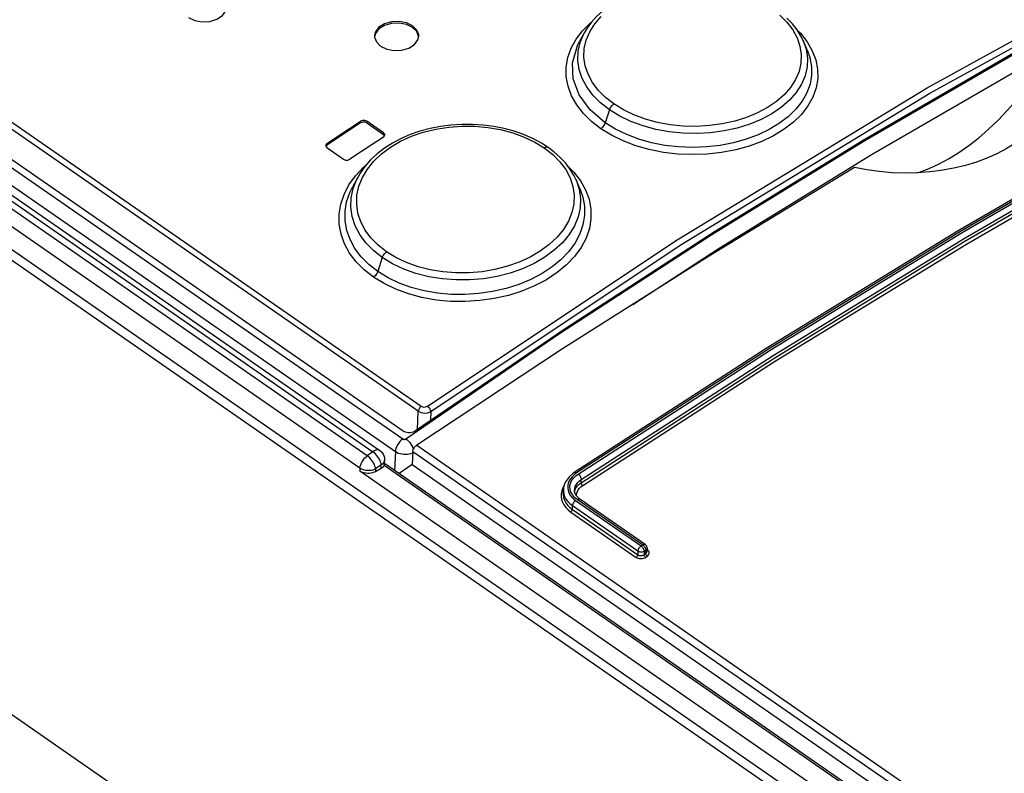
# Model space of a CAD drawing. Extents: x 0 to 594, y 0 to 420.
# Tile 33 of 48: x 482.27 to 491.2, y 143.41 to 150.24. Entities that reach past the tile are written whole.
import ezdxf

# ---------------------------------------------------------------- set-up
doc = ezdxf.new("R2010")
doc.units = 0
doc.header["$LTSCALE"] = 32.67
doc.layers.get('0').update_dxf_attribs({"linetype": 'CONTINUOUS'})

msp = doc.modelspace()

# ---------------------------------------------------------------- linework, layer by layer
at = {"color": 9, "linetype": 'CONTINUOUS'}
for p, q in [((468.3555, 158.9103), (485.915, 146.7336)), ((467.8812, 158.8262), (485.747, 146.4372)), ((485.888, 146.688), (468.3284, 158.8648)), ((485.4258, 146.2846), (467.4937, 158.7196)), ((467.5449, 158.7561), (485.4769, 146.3211)), ((467.814, 158.7127), (485.6798, 146.3236)), ((485.3593, 146.1716), (467.4273, 158.6065)), ((467.1402, 158.5036), (529.388, 115.3378)), ((465.3213, 155.6455), (527.4949, 112.5311)), ((487.3184, 150.0613), (487.3773, 150.1386)), ((489.3234, 150.1438), (489.3525, 150.1154)), ((487.6208, 149.4216), (487.5826, 149.303)), ((485.3644, 149.3021), (485.3651, 149.3176)), ((485.4217, 149.3175), (485.421, 149.302)), ((485.5728, 149.1968), (485.5734, 149.2122)), ((485.0602, 149.1167), (485.0595, 149.1012)), ((487.2449, 148.909), (487.2971, 148.8573)), ((487.8321, 147.6567), (488.6169, 148.1669)), ((485.5618, 148.0819), (485.521, 147.9552)), ((485.8805, 146.5219), (485.888, 146.688)), ((486.0012, 146.6868), (485.9974, 146.6018)), ((485.4769, 146.3211), (485.4258, 146.2846)), ((485.6798, 146.3236), (485.6722, 146.1526)), ((485.839, 146.3238), (528.6963, 116.6043)), ((485.8736, 146.3813), (528.6967, 116.6856)), ((485.3593, 146.1716), (485.3582, 146.1465)), ((485.5006, 146.1656), (485.4995, 146.1406)), ((485.5517, 146.2021), (485.5006, 146.1656)), ((485.5503, 146.17), (485.5517, 146.2021)), ((529.7708, 115.5513), (485.5772, 146.1974)), ((487.3235, 146.1287), (487.302, 146.1127)), ((487.3644, 146.0396), (487.3658, 146.0706)), ((487.2088, 146.0088), (487.1993, 145.993)), ((487.3042, 145.9595), (487.3045, 145.9619)), ((487.3045, 145.9619), (487.3103, 145.9793)), ((487.3139, 145.8789), (487.907, 145.4676)), ((487.9216, 145.4773), (487.3284, 145.8886)), ((487.2705, 145.7748), (487.8636, 145.3635)), ((487.2844, 145.7979), (487.286, 145.8328)), ((487.2844, 145.7979), (487.8776, 145.3866)), ((487.286, 145.8328), (487.8791, 145.4215)), ((487.8791, 145.4215), (487.8776, 145.3866)), ((487.907, 145.4676), (487.9216, 145.4773)), ((487.9356, 145.4191), (487.9343, 145.3881)), ((487.9356, 145.4191), (487.9502, 145.4288)), ((487.9502, 145.4288), (487.9488, 145.3978)), ((487.9653, 145.4312), (487.9618, 145.4294)), ((487.9653, 145.4312), (487.962, 145.4335)), ((487.9718, 145.4258), (487.9653, 145.4312)), ((487.9343, 145.3881), (487.9488, 145.3978)), ((487.9486, 145.3639), (487.9631, 145.3735))]:
    msp.add_line(p, q, dxfattribs=at)
at = {"color": 7, "linetype": 'CONTINUOUS'}
for p, q in [((467.6077, 158.7671), (485.5397, 146.3321)), ((485.7504, 146.5079), (468.0438, 158.7865)), ((529.4604, 115.3797), (467.2126, 158.5455)), ((485.4916, 150.0939), (485.4919, 150.0814)), ((485.8836, 150.0545), (485.8916, 150.0881)), ((487.3944, 150.1228), (487.3476, 150.0379)), ((489.4139, 149.9637), (489.3761, 150.0497)), ((485.421, 149.302), (485.5728, 149.1968)), ((485.5734, 149.2122), (485.4217, 149.3175)), ((485.572, 149.1741), (485.5828, 149.1862)), ((485.5821, 149.1854), (485.5728, 149.1968)), ((485.5828, 149.1862), (485.5844, 149.193)), ((485.0478, 149.0976), (485.0488, 149.0906)), ((485.0488, 149.0906), (485.0587, 149.0783)), ((485.0595, 149.1012), (485.0494, 149.0899)), ((485.0587, 149.0783), (485.2105, 148.9731)), ((485.342, 148.815), (485.2936, 148.7271)), ((487.3534, 148.7066), (487.3177, 148.7878)), ((487.3533, 148.7067), (487.3534, 148.7066)), ((489.0425, 147.2566), (487.3023, 146.1326)), ((485.839, 146.3238), (485.8336, 146.2041)), ((485.581, 146.21), (485.5826, 146.2454)), ((528.7558, 116.2762), (485.5813, 146.2156)), ((529.605, 115.4635), (485.3582, 146.1465)), ((485.5503, 146.17), (485.4995, 146.1406)), ((485.5798, 146.2038), (485.5772, 146.1974)), ((485.8336, 146.2041), (485.7141, 146.1235)), ((485.8336, 146.2041), (528.6911, 116.4845)), ((487.202, 145.9432), (487.2035, 145.9769)), ((487.3454, 145.8971), (487.3299, 145.911)), ((487.3522, 145.8921), (487.3454, 145.8971)), ((487.9454, 145.4808), (487.3522, 145.8921)), ((487.9625, 145.4461), (487.9613, 145.4178))]:
    msp.add_line(p, q, dxfattribs=at)
for points in [[(495.3242, 151.9929), (493.983, 151.3568), (492.6358, 150.6702), (491.2843, 149.9341), (489.9296, 149.149), (488.5738, 148.3162), (487.2179, 147.4363), (485.8638, 146.5105)], [(495.9859, 151.1649), (494.2562, 150.2781), (492.5212, 149.3304), (490.7827, 148.3229), (489.0425, 147.2566)], [(489.1208, 150.3428), (489.0589, 150.3825), (488.9803, 150.4248), (488.8968, 150.4618), (488.8092, 150.4933), (488.718, 150.5192), (488.624, 150.5394), (488.5278, 150.5537), (488.4302, 150.5621), (488.3319, 150.5644), (488.2339, 150.5605), (488.1373, 150.5504), (488.0429, 150.5344), (487.9514, 150.5125), (487.8636, 150.4848), (487.7801, 150.4514), (487.7018, 150.4126), (487.6293, 150.3688), (487.5634, 150.3204), (487.5048, 150.2678), (487.4542, 150.2117), (487.412, 150.1527), (487.3944, 150.1229)], [(483.8057, 150.2575), (483.8614, 150.2306), (483.9276, 150.2184), (483.9971, 150.2222), (484.0611, 150.2418), (484.112, 150.275), (484.143, 150.3174)], [(489.3761, 150.0498), (489.3563, 150.0903), (489.3216, 150.1468), (489.2795, 150.2014), (489.2302, 150.2537)], [(485.8366, 150.1831), (485.7809, 150.2102), (485.7147, 150.223), (485.6452, 150.2201), (485.5813, 150.2015), (485.5305, 150.1692), (485.4995, 150.1276), (485.4916, 150.0939)], [(485.836, 150.1676), (485.7805, 150.1946), (485.7137, 150.2076), (485.6449, 150.2047), (485.5809, 150.1861), (485.5301, 150.1541), (485.499, 150.1125), (485.4944, 150.0932)], [(485.8897, 150.0873), (485.874, 150.13), (485.8359, 150.1676)], [(485.8916, 150.0881), (485.8913, 150.1005), (485.8751, 150.1448), (485.8366, 150.1831)], [(485.4919, 150.0814), (485.5081, 150.0369), (485.5466, 149.9986)], [(485.5466, 149.9986), (485.6022, 149.9716), (485.6685, 149.9589), (485.738, 149.962), (485.8019, 149.9808), (485.8527, 150.013), (485.8836, 150.0545)], [(490.4058, 148.8498), (490.4321, 148.8573), (490.5198, 148.89), (490.6091, 148.9309), (490.6991, 148.9793), (490.7893, 149.0353), (490.8797, 149.0986), (490.969, 149.1685), (491.0571, 149.2448), (491.1435, 149.327), (491.2271, 149.4141), (491.3081, 149.5065), (491.3862, 149.6036), (491.4604, 149.7044), (491.53, 149.8079), (491.5949, 149.9137)], [(491.5949, 149.9137), (491.6196, 149.8421), (491.635, 149.7698), (491.6411, 149.6971), (491.6377, 149.6245), (491.625, 149.553), (491.6033, 149.4833), (491.5726, 149.4156), (491.5331, 149.3498), (491.4851, 149.2866), (491.4292, 149.2266), (491.3655, 149.1698), (491.2944, 149.1166), (491.2168, 149.0676), (491.1328, 149.0229), (491.0426, 148.9826), (490.9472, 148.9472), (490.8472, 148.9169), (490.7427, 148.8917), (490.6243, 148.8705)], [(485.3644, 149.3021), (485.2628, 149.2354), (485.0595, 149.1012)], [(485.0602, 149.1167), (485.2635, 149.2509), (485.3651, 149.3176)], [(487.0648, 149.0801), (487.0036, 149.1193), (486.9257, 149.1608), (486.8428, 149.1968), (486.7559, 149.227), (486.6654, 149.2515), (486.572, 149.27), (486.4765, 149.2824), (486.3794, 149.2887), (486.2817, 149.2887), (486.1843, 149.2824), (486.0881, 149.2698), (485.9941, 149.2511), (485.9029, 149.2265), (485.8152, 149.1961), (485.7317, 149.16), (485.6533, 149.1185), (485.5807, 149.0721), (485.5145, 149.0212), (485.4553, 148.9663), (485.4039, 148.908), (485.3607, 148.8468), (485.3419, 148.8149)], [(485.421, 149.302), (485.4034, 149.309), (485.3826, 149.3091), (485.3644, 149.3021)], [(485.4217, 149.3175), (485.4039, 149.3245), (485.3834, 149.3245), (485.3651, 149.3176)], [(485.572, 149.1741), (485.4704, 149.1074), (485.2671, 148.9732)], [(485.5844, 149.193), (485.5834, 149.2001), (485.5734, 149.2122)], [(485.0602, 149.1167), (485.0493, 149.1043), (485.0478, 149.0976)], [(487.1746, 148.9901), (487.1179, 149.0404), (487.0649, 149.0801)], [(487.3177, 148.7878), (487.3008, 148.8228), (487.2661, 148.8809), (487.224, 148.9368), (487.1746, 148.9901)], [(485.2105, 148.9731), (485.2284, 148.966), (485.2486, 148.9661), (485.2671, 148.9732)], [(489.8414, 148.8975), (488.5189, 148.0922), (487.1959, 147.2532), (485.8736, 146.3813)], [(490.6243, 148.8705), (490.5245, 148.8581), (490.4118, 148.8499), (490.297, 148.8476), (490.1813, 148.8512), (490.0663, 148.8608), (489.9529, 148.8762), (489.8414, 148.8975)], [(485.8638, 146.5105), (485.8528, 146.504), (485.8405, 146.4988), (485.8273, 146.4952), (485.8134, 146.4932), (485.7992, 146.4929), (485.7855, 146.4943), (485.7726, 146.4973), (485.7608, 146.5019), (485.7504, 146.5079)], [(485.5397, 146.3321), (485.5421, 146.3304), (485.5542, 146.3199), (485.5645, 146.3075), (485.5728, 146.2934), (485.5786, 146.2784), (485.582, 146.2622), (485.5826, 146.2454)], [(485.839, 146.3238), (485.8399, 146.3312), (485.8421, 146.3391), (485.8453, 146.3473), (485.8496, 146.3553), (485.8548, 146.363), (485.8607, 146.37), (485.867, 146.3762), (485.8736, 146.3813)], [(485.581, 146.21), (485.581, 146.2094), (485.5798, 146.2038)], [(485.4995, 146.1406), (485.4873, 146.1346), (485.4738, 146.13), (485.4591, 146.1268), (485.4438, 146.1251), (485.4281, 146.125), (485.4125, 146.1264), (485.3974, 146.1294), (485.383, 146.1338), (485.3699, 146.1396), (485.3582, 146.1465)], [(485.5772, 146.1974), (485.5727, 146.1897), (485.5666, 146.1825), (485.5591, 146.1759), (485.5503, 146.17)], [(487.3023, 146.1326), (487.2851, 146.1203), (487.26, 146.0981)], [(487.26, 146.0981), (487.2393, 146.0739), (487.2231, 146.0481), (487.2117, 146.0211), (487.2051, 145.9932), (487.2035, 145.9769)], [(487.3299, 145.911), (487.3174, 145.9264), (487.3088, 145.9428), (487.3042, 145.9595), (487.3034, 145.9733)], [(487.9625, 145.4461), (487.9621, 145.454), (487.9601, 145.4618), (487.9565, 145.4691), (487.9515, 145.4756), (487.9454, 145.4808)]]:
    msp.add_lwpolyline(points, dxfattribs=at)
at = {"color": 9, "linetype": 'CONTINUOUS'}
for points in [[(485.9717, 146.7347), (488.2355, 148.2436), (490.5003, 149.6218), (492.759, 150.865), (495.0047, 151.9695)], [(486.0012, 146.6868), (488.2633, 148.1945), (490.5265, 149.5718), (492.7836, 150.8141), (495.0276, 151.9178)], [(485.7753, 146.4378), (487.1602, 147.3876), (488.5477, 148.2897), (489.9357, 149.1429), (491.3224, 149.946), (492.7059, 150.6979), (494.0842, 151.3975)], [(496.0074, 151.1612), (494.2784, 150.2747), (492.543, 149.3269), (490.8038, 148.3189), (489.0631, 147.2524), (487.3235, 146.1287)], [(487.3372, 146.1192), (489.0769, 147.2428), (490.8176, 148.3094), (492.5568, 149.3173), (494.2922, 150.2651), (496.0212, 151.1516)], [(487.3644, 146.0396), (489.1036, 147.163), (490.8431, 148.2289), (492.5809, 149.236), (494.3151, 150.1832), (496.0437, 151.0694)], [(487.3658, 146.0706), (489.1045, 147.1936), (490.8442, 148.2597), (492.5825, 149.267), (494.317, 150.2144), (496.0451, 151.1004)], [(487.3786, 146.0154), (489.1174, 147.1385), (490.8564, 148.2041), (492.5938, 149.2109), (494.3275, 150.1578), (496.0556, 151.0438)], [(487.6611, 149.4745), (487.5847, 149.5342), (487.5198, 149.5996), (487.4668, 149.6704), (487.4272, 149.7444), (487.4016, 149.8207), (487.3901, 149.8988), (487.393, 149.9766), (487.4103, 150.0534), (487.4419, 150.1288), (487.4872, 150.2009), (487.5443, 150.2672)], [(489.1648, 150.2801), (489.2298, 150.2152), (489.2828, 150.1454), (489.3224, 150.0725), (489.3481, 149.9974), (489.3596, 149.9207), (489.3567, 149.8444), (489.3394, 149.7693), (489.3077, 149.6953), (489.2622, 149.6243), (489.2045, 149.5583), (489.135, 149.4977), (489.0537, 149.4422), (488.9623, 149.3933), (488.8635, 149.3522), (488.757, 149.3189), (488.6438, 149.2939), (488.5267, 149.2779), (488.4086, 149.2712), (488.2899, 149.2739), (488.1719, 149.2859), (488.0571, 149.3069), (487.947, 149.3369), (487.8426, 149.3755), (487.7469, 149.4217), (487.6611, 149.4745)], [(487.3773, 150.1386), (487.4501, 150.2108), (487.4607, 150.219)], [(487.5425, 149.2501), (487.4575, 149.3162), (487.3842, 149.3889), (487.3239, 149.4669), (487.2775, 149.5493), (487.246, 149.6346), (487.2298, 149.7215), (487.229, 149.8088), (487.2437, 149.8954), (487.2737, 149.9799), (487.3184, 150.0613)], [(487.6208, 149.4216), (487.5394, 149.4853), (487.4709, 149.5543), (487.4154, 149.6283), (487.3735, 149.7065), (487.3463, 149.7875), (487.3341, 149.8697), (487.3371, 149.9517), (487.3553, 150.0326), (487.3883, 150.1114), (487.3944, 150.1228)], [(489.3525, 150.1154), (489.4131, 150.0384), (489.4599, 149.9574), (489.4917, 149.8738), (489.5081, 149.789), (489.5092, 149.704), (489.4948, 149.6195), (489.4649, 149.5364), (489.42, 149.4561), (489.3612, 149.3802), (489.289, 149.3094), (489.2042, 149.2444), (489.1079, 149.1859), (489.0014, 149.1349), (488.8868, 149.0924), (488.7651, 149.0588), (488.6378, 149.0343), (488.5065, 149.0195), (488.3734, 149.0148), (488.2406, 149.0201), (488.1097, 149.0354), (487.9822, 149.0605), (487.8598, 149.0953), (487.7444, 149.139), (487.638, 149.191), (487.5425, 149.2501)], [(489.3761, 150.0497), (489.403, 149.9709), (489.4151, 149.8902), (489.4121, 149.8097), (489.3938, 149.7303), (489.3607, 149.6529), (489.3135, 149.5787), (489.2528, 149.5091), (489.1792, 149.4447), (489.0935, 149.3861), (488.9971, 149.3345), (488.8921, 149.2909), (488.7797, 149.2559), (488.6612, 149.2298), (488.5383, 149.213), (488.4129, 149.2059), (488.2874, 149.2088), (488.1634, 149.2213), (488.0422, 149.2435), (487.9256, 149.2751), (487.8155, 149.3156), (487.7136, 149.3645), (487.6208, 149.4216)], [(487.5826, 149.303), (487.4449, 149.421), (487.3458, 149.5577), (487.2931, 149.7017), (487.2861, 149.8481), (487.3346, 150.0127), (487.3476, 150.0379)], [(489.414, 149.9636), (489.4381, 149.8961), (489.4531, 149.8155), (489.4536, 149.7348), (489.4394, 149.6548), (489.4106, 149.5762), (489.3678, 149.5001), (489.3117, 149.428), (489.2428, 149.3606), (489.1618, 149.2988), (489.0701, 149.2432), (488.9691, 149.1947), (488.8603, 149.1543), (488.7448, 149.1223), (488.6239, 149.099), (488.4994, 149.0847), (488.3732, 149.08), (488.2473, 149.0848), (488.1233, 149.0991), (488.0027, 149.1226), (487.887, 149.1551), (487.7774, 149.1963), (487.6755, 149.2457), (487.5826, 149.303)], [(488.6169, 148.1669), (490.0024, 149.0186), (491.3867, 149.8203)], [(487.6208, 149.4216), (487.6302, 149.4419), (487.6442, 149.4605), (487.6611, 149.4745)], [(485.5998, 148.1334), (485.5236, 148.1932), (485.4588, 148.2593), (485.4059, 148.3312), (485.3665, 148.4068), (485.3409, 148.4854), (485.3293, 148.5665), (485.3322, 148.6475), (485.3495, 148.728), (485.3812, 148.8076), (485.4267, 148.8841), (485.4838, 148.9549), (485.5537, 149.0211), (485.636, 149.0822), (485.7277, 149.1358), (485.8267, 149.1809), (485.933, 149.2177), (486.0466, 149.2458), (486.1638, 149.2645), (486.2818, 149.2733), (486.4006, 149.2724), (486.5187, 149.2618), (486.6337, 149.2417), (486.744, 149.2124), (486.8484, 149.1743), (486.9444, 149.1284), (487.0302, 149.0755)], [(487.5826, 149.303), (487.5733, 149.2827), (487.5593, 149.2642), (487.5425, 149.2501)], [(487.0302, 149.0755), (487.1066, 149.0157), (487.1715, 148.95), (487.2244, 148.879), (487.2639, 148.8043), (487.2895, 148.727), (487.301, 148.6475), (487.298, 148.5679), (487.2807, 148.4893), (487.2489, 148.4113), (487.2034, 148.3359), (487.1455, 148.2654), (487.0758, 148.2001), (486.9941, 148.1398), (486.9028, 148.0863), (486.8035, 148.0405), (486.6965, 148.0027), (486.583, 147.9734), (486.4655, 147.9534), (486.3471, 147.9431), (486.2284, 147.9425), (486.1103, 147.9516), (485.9954, 147.9703), (485.8853, 147.9984), (485.781, 148.0356), (485.6853, 148.0809), (485.5998, 148.1334)], [(487.0648, 149.0801), (487.0632, 149.0811), (487.0485, 149.0831), (487.0302, 149.0755)], [(485.3191, 148.8239), (485.3921, 148.9014), (485.4144, 148.9199)], [(485.483, 147.9038), (485.3986, 147.9697), (485.3256, 148.0428), (485.2654, 148.122), (485.219, 148.2061), (485.1873, 148.2939), (485.171, 148.3839), (485.17, 148.4749), (485.1846, 148.5654), (485.2146, 148.6545), (485.2597, 148.7412), (485.3191, 148.8239)], [(485.2967, 148.7087), (485.3297, 148.7915), (485.3419, 148.8149)], [(487.2971, 148.8573), (487.3577, 148.7788), (487.4043, 148.6958), (487.4359, 148.6097), (487.4522, 148.5218), (487.4531, 148.4332), (487.4385, 148.3448), (487.4083, 148.2573), (487.3633, 148.1724), (487.3042, 148.0916), (487.2316, 148.0155), (487.1461, 147.9451), (487.0492, 147.8813), (486.9426, 147.8252), (486.8276, 147.7777), (486.705, 147.7391), (486.5767, 147.71), (486.4452, 147.691), (486.3125, 147.6824), (486.18, 147.6843), (486.0491, 147.6966), (485.9214, 147.7193), (485.7989, 147.7521), (485.6838, 147.7944), (485.5779, 147.8453), (485.483, 147.9038)], [(485.521, 147.9552), (485.439, 148.0195), (485.3696, 148.0895), (485.3129, 148.1649), (485.2693, 148.2447), (485.2397, 148.3282), (485.2244, 148.4141), (485.2238, 148.5009), (485.2381, 148.5874), (485.267, 148.6726), (485.2936, 148.7271)], [(487.3177, 148.7878), (487.3466, 148.7016), (487.3587, 148.618), (487.3555, 148.5341), (487.3371, 148.451), (487.3037, 148.3695), (487.2561, 148.2909), (487.195, 148.2167), (487.1209, 148.1476), (487.0348, 148.0844), (486.9383, 148.0283), (486.8332, 147.9803), (486.7209, 147.941), (486.6023, 147.9108), (486.4792, 147.89), (486.3534, 147.8793), (486.2276, 147.8789), (486.1035, 147.8886), (485.9824, 147.9084), (485.866, 147.9381), (485.7562, 147.9772), (485.6545, 148.0251), (485.5618, 148.0819)], [(485.5618, 148.0819), (485.4805, 148.1457), (485.4122, 148.2154), (485.3568, 148.2906), (485.3149, 148.3706), (485.2877, 148.4539), (485.2756, 148.5388), (485.2785, 148.6241), (485.2967, 148.7087)], [(487.3534, 148.7066), (487.38, 148.6308), (487.3949, 148.5472), (487.3953, 148.463), (487.381, 148.379), (487.352, 148.2959), (487.309, 148.2151), (487.2526, 148.1379), (487.1833, 148.0653), (487.1017, 147.998), (487.0094, 147.9371), (486.908, 147.8835), (486.7991, 147.8381), (486.6832, 147.8013), (486.5619, 147.7733), (486.4371, 147.7549), (486.311, 147.7462), (486.1851, 147.7476), (486.0612, 147.7588), (485.9405, 147.7797), (485.8246, 147.8103), (485.715, 147.85), (485.6133, 147.8985), (485.521, 147.9552)], [(485.5618, 148.0819), (485.5706, 148.1013), (485.5838, 148.1193), (485.5998, 148.1334)], [(485.521, 147.9552), (485.5121, 147.9358), (485.499, 147.9179), (485.483, 147.9038)], [(485.915, 146.7336), (485.9017, 146.7209), (485.892, 146.7044), (485.888, 146.688)], [(485.888, 146.688), (485.9135, 146.6762), (485.944, 146.6718), (485.9747, 146.6755), (486.0012, 146.6868)], [(485.915, 146.7336), (485.9325, 146.7268), (485.9532, 146.7271), (485.9717, 146.7347)], [(485.9717, 146.7347), (485.9861, 146.7209), (485.9967, 146.7034), (486.0012, 146.6868)], [(485.747, 146.4372), (485.734, 146.4268), (485.7217, 146.4145), (485.7103, 146.4005), (485.7004, 146.3854), (485.6921, 146.3696), (485.6858, 146.3537), (485.6817, 146.3382), (485.6798, 146.3236)], [(485.747, 146.4372), (485.7491, 146.4359), (485.7514, 146.4349), (485.754, 146.4341), (485.7567, 146.4336), (485.7595, 146.4334), (485.7624, 146.4335), (485.7653, 146.4338), (485.768, 146.4344), (485.7707, 146.4353), (485.7731, 146.4365), (485.7753, 146.4378)], [(485.7753, 146.4378), (485.7874, 146.4285), (485.7992, 146.4172), (485.8105, 146.4043), (485.8209, 146.3903), (485.83, 146.3756), (485.8376, 146.3606), (485.8435, 146.3458)], [(485.5397, 146.3321), (485.5331, 146.3355), (485.5236, 146.3376), (485.5129, 146.3371), (485.5013, 146.3342), (485.4892, 146.3288), (485.4769, 146.3211)], [(485.5517, 146.2021), (485.5499, 146.2138), (485.5465, 146.2264), (485.5416, 146.2396), (485.5351, 146.253), (485.5274, 146.2664), (485.5186, 146.2794), (485.5089, 146.2916), (485.4985, 146.3028), (485.4878, 146.3127), (485.4769, 146.3211)], [(485.6798, 146.3236), (485.6925, 146.316), (485.7067, 146.3096), (485.7221, 146.3045), (485.7384, 146.3009), (485.7553, 146.2988), (485.7724, 146.2983), (485.7894, 146.2993), (485.8059, 146.3019), (485.8216, 146.306), (485.8363, 146.3116), (485.8385, 146.3127)], [(485.3593, 146.1716), (485.3608, 146.1844), (485.3641, 146.198), (485.3691, 146.2119), (485.3757, 146.226), (485.3838, 146.2397), (485.393, 146.2527), (485.4033, 146.2648), (485.4143, 146.2755), (485.4258, 146.2846)], [(485.5006, 146.1656), (485.4988, 146.1773), (485.4954, 146.1899), (485.4904, 146.2031), (485.484, 146.2166), (485.4763, 146.2299), (485.4674, 146.2429), (485.4577, 146.2551), (485.4474, 146.2663), (485.4366, 146.2762), (485.4258, 146.2846)], [(485.5707, 146.2174), (485.5622, 146.2092), (485.5517, 146.2021)], [(485.5826, 146.2454), (485.581, 146.2358), (485.577, 146.2263), (485.5707, 146.2174)], [(485.5006, 146.1656), (485.4884, 146.1597), (485.4749, 146.155), (485.4603, 146.1518), (485.4449, 146.1501), (485.4293, 146.15), (485.4137, 146.1515), (485.3985, 146.1544), (485.3842, 146.1588), (485.371, 146.1646), (485.3593, 146.1716)], [(487.3235, 146.1287), (487.3173, 146.1322), (487.3116, 146.1341), (487.3065, 146.1342), (487.3023, 146.1326)], [(487.302, 146.1127), (487.2834, 146.0951), (487.2681, 146.0762), (487.2562, 146.0561), (487.2479, 146.0354), (487.2433, 146.0142), (487.2425, 145.9928), (487.2455, 145.9716), (487.2522, 145.951), (487.2626, 145.9311), (487.2765, 145.9122), (487.2937, 145.8948), (487.3139, 145.8789)], [(487.3284, 145.8886), (487.3085, 145.9044), (487.2917, 145.922), (487.2784, 145.9412), (487.2691, 145.9614), (487.2637, 145.9823), (487.2624, 146.0036), (487.2653, 146.0249), (487.2722, 146.0459), (487.2832, 146.0662), (487.2979, 146.0855), (487.3161, 146.1033), (487.3372, 146.1192)], [(487.3034, 145.9733), (487.3058, 145.9905), (487.3115, 146.0083), (487.3207, 146.0256), (487.333, 146.0419), (487.3481, 146.057), (487.3658, 146.0706)], [(487.3103, 145.9793), (487.3194, 145.996), (487.3316, 146.0119), (487.3467, 146.0265), (487.3644, 146.0396)], [(487.3372, 146.1192), (487.3434, 146.1142), (487.3493, 146.1079), (487.3546, 146.1008), (487.3592, 146.0931), (487.3626, 146.0853), (487.3649, 146.0776), (487.3658, 146.0706)], [(487.3786, 146.0154), (487.3751, 146.0183), (487.3717, 146.0221), (487.3687, 146.0264), (487.3665, 146.031), (487.365, 146.0355), (487.3644, 146.0396)], [(487.1993, 145.993), (487.1891, 145.9675), (487.1835, 145.9414), (487.1826, 145.915), (487.1863, 145.889), (487.1946, 145.8635), (487.2074, 145.839), (487.2246, 145.8157), (487.2458, 145.7942), (487.2705, 145.7748)], [(487.202, 145.9432), (487.202, 145.9297), (487.2055, 145.9051), (487.2133, 145.8812), (487.2253, 145.8581), (487.2414, 145.8363), (487.2613, 145.8161), (487.2844, 145.7979)], [(487.2035, 145.9769), (487.2035, 145.9636), (487.207, 145.9393), (487.2148, 145.9156), (487.2268, 145.8928), (487.2429, 145.8711), (487.2627, 145.8511), (487.286, 145.8328)], [(487.3232, 145.9193), (487.3226, 145.9288), (487.3247, 145.9448), (487.3299, 145.9605), (487.3381, 145.9757), (487.3491, 145.9901), (487.3627, 146.0034), (487.3786, 146.0154)], [(487.3139, 145.8789), (487.3078, 145.8742), (487.302, 145.8683), (487.2969, 145.8617), (487.2925, 145.8544), (487.2891, 145.847), (487.2869, 145.8397), (487.286, 145.8328)], [(487.3284, 145.8886), (487.3344, 145.8919), (487.3401, 145.8938), (487.3454, 145.8943), (487.35, 145.8933), (487.3522, 145.8921)], [(487.2705, 145.7748), (487.274, 145.7777), (487.2773, 145.7812), (487.2801, 145.7852), (487.2824, 145.7895), (487.2838, 145.7939), (487.2844, 145.7979)], [(487.907, 145.4676), (487.9009, 145.4629), (487.8952, 145.457), (487.89, 145.4503), (487.8856, 145.4431), (487.8823, 145.4356), (487.8801, 145.4283), (487.8791, 145.4215)], [(487.8791, 145.4215), (487.8825, 145.4193), (487.8867, 145.4173), (487.8917, 145.4155), (487.8977, 145.414), (487.9047, 145.413), (487.9125, 145.4128), (487.9207, 145.4138), (487.9286, 145.4159), (487.9356, 145.4191)], [(487.907, 145.4676), (487.9124, 145.4633), (487.9177, 145.458), (487.9225, 145.452), (487.9268, 145.4454), (487.9304, 145.4386), (487.9332, 145.4317), (487.9349, 145.4252), (487.9356, 145.4191)], [(487.9216, 145.4773), (487.9275, 145.4806), (487.9333, 145.4825), (487.9386, 145.483), (487.9432, 145.482), (487.9454, 145.4808)], [(487.9216, 145.4773), (487.927, 145.473), (487.9322, 145.4677), (487.9371, 145.4617), (487.9414, 145.4551), (487.945, 145.4483), (487.9477, 145.4414), (487.9494, 145.4348), (487.9502, 145.4288)], [(487.9488, 145.3978), (487.9534, 145.4017), (487.9571, 145.406), (487.9596, 145.4107), (487.961, 145.4155), (487.9613, 145.4178)], [(487.9502, 145.4288), (487.9533, 145.4308), (487.9564, 145.4334), (487.9591, 145.4365), (487.9612, 145.4403), (487.9624, 145.4447), (487.9625, 145.4461)], [(487.9631, 145.3735), (487.97, 145.379), (487.9755, 145.3852), (487.9793, 145.3919), (487.9814, 145.3989), (487.9817, 145.406), (487.9801, 145.413), (487.9768, 145.4197), (487.9718, 145.4258)], [(487.8636, 145.3635), (487.8672, 145.3663), (487.8704, 145.3699), (487.8733, 145.3739), (487.8755, 145.3782), (487.8769, 145.3825), (487.8776, 145.3866)], [(487.8636, 145.3635), (487.8715, 145.359), (487.8804, 145.3555), (487.8901, 145.3531), (487.9004, 145.3519), (487.9108, 145.3519), (487.9212, 145.3532), (487.9311, 145.3557), (487.9403, 145.3593), (487.9486, 145.3639)], [(487.8776, 145.3866), (487.8828, 145.3836), (487.8887, 145.3813), (487.8952, 145.3798), (487.9021, 145.3791), (487.909, 145.3793), (487.916, 145.3803), (487.9226, 145.3822), (487.9288, 145.3848), (487.9343, 145.3881)], [(487.9486, 145.3639), (487.945, 145.3668), (487.9416, 145.3706), (487.9387, 145.3749), (487.9364, 145.3795), (487.9349, 145.384), (487.9343, 145.3881)], [(487.9631, 145.3735), (487.9595, 145.3765), (487.9561, 145.3803), (487.9532, 145.3846), (487.9509, 145.3892), (487.9494, 145.3937), (487.9488, 145.3978)]]:
    msp.add_lwpolyline(points, dxfattribs=at)

doc.saveas('drawing.dxf')
